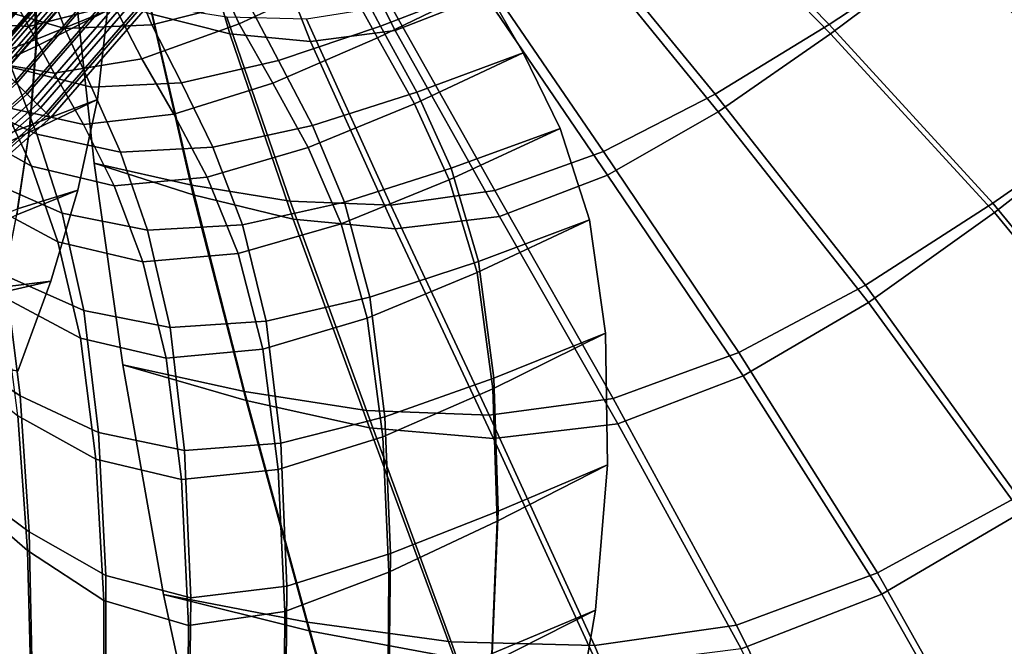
# Model space of a CAD drawing. Extents: x -3.29 to 3.54, y -2.92 to 1.93.
# Tile 141 of 167: x 0.58 to 1.25, y -0.96 to -0.53. Entities that reach past the tile are written whole.
import ezdxf

# ---------------------------------------------------------------- set-up
doc = ezdxf.new("R2010")
doc.units = 0

msp = doc.modelspace()

# ---------------------------------------------------------------- linework, layer by layer
for points in [[(1.13391, -0.53724, 4.72788), (1.21194, -0.48583, 4.7476), (1.09687, -0.38749, 4.50333), (1.02922, -0.43024, 4.4835)], [(1.13502, -0.54365, 4.72318), (1.03025, -0.43631, 4.47962), (1.09687, -0.38749, 4.50333), (1.21194, -0.48583, 4.7476)], [(0.63363, -0.41783, 1.7098), (0.62566, -0.41256, 1.71205), (0.53272, -0.52782, 1.71205), (0.53952, -0.53456, 1.7098)], [(0.83361, -0.41111, 4.18441), (0.90069, -0.51737, 4.44293), (0.83957, -0.54132, 4.4353), (0.78477, -0.43201, 4.17531)], [(0.63101, -0.41608, 1.68769), (0.6348, -0.41857, 1.68382), (0.5405, -0.53553, 1.68382), (0.53727, -0.53234, 1.68769)], [(0.64135, -0.42293, 1.70453), (0.63363, -0.41783, 1.7098), (0.53952, -0.53456, 1.7098), (0.54609, -0.54108, 1.70453)], [(0.6348, -0.41857, 1.68382), (0.63858, -0.42107, 1.67939), (0.54372, -0.53873, 1.67939), (0.5405, -0.53553, 1.68382)], [(0.63858, -0.42107, 1.65605), (0.63858, -0.42107, 1.64438), (0.54372, -0.53873, 1.64438), (0.54372, -0.53873, 1.65605)], [(0.63858, -0.42107, 1.64438), (0.63858, -0.42107, 1.63271), (0.54372, -0.53873, 1.63271), (0.54372, -0.53873, 1.64438)], [(0.63858, -0.42107, 1.65605), (0.54372, -0.53873, 1.65605), (0.54372, -0.53873, 1.66772), (0.63858, -0.42107, 1.66772)], [(0.63858, -0.42107, 1.66772), (0.54372, -0.53873, 1.66772), (0.54372, -0.53873, 1.67939), (0.63858, -0.42107, 1.67939)], [(0.64338, -0.42425, 1.63271), (0.54781, -0.54278, 1.63271), (0.54372, -0.53873, 1.63271), (0.63858, -0.42107, 1.63271)], [(0.64135, -0.42293, 1.70453), (0.54609, -0.54108, 1.70453), (0.55252, -0.54745, 1.69725), (0.64889, -0.42792, 1.69725)], [(0.64818, -0.42743, 1.63271), (0.55191, -0.54684, 1.63271), (0.54781, -0.54278, 1.63271), (0.64338, -0.42425, 1.63271)], [(0.64818, -0.42743, 1.63271), (0.65297, -0.43062, 1.63271), (0.556, -0.55089, 1.63271), (0.55191, -0.54684, 1.63271)], [(0.69614, -0.4361, 4.18594), (0.72739, -0.54364, 4.44951), (0.6745, -0.53029, 4.46599), (0.6547, -0.42615, 4.20041)], [(0.64889, -0.42792, 1.69725), (0.55252, -0.54745, 1.69725), (0.55888, -0.55374, 1.68897), (0.65635, -0.43285, 1.68897)], [(0.65297, -0.43062, 1.63271), (0.65777, -0.4338, 1.63271), (0.56009, -0.55495, 1.63271), (0.556, -0.55089, 1.63271)], [(0.6567, -0.43309, 1.6749), (0.65635, -0.43285, 1.68897), (0.55888, -0.55374, 1.68897), (0.55918, -0.55405, 1.6749)], [(0.65706, -0.43332, 1.66084), (0.6567, -0.43309, 1.6749), (0.55918, -0.55405, 1.6749), (0.55949, -0.55435, 1.66084)], [(0.65706, -0.43332, 1.66084), (0.55949, -0.55435, 1.66084), (0.55979, -0.55465, 1.64677), (0.65742, -0.43356, 1.64678)], [(0.65742, -0.43356, 1.64678), (0.55979, -0.55465, 1.64677), (0.56009, -0.55495, 1.63271), (0.65777, -0.4338, 1.63271)], [(0.73922, -0.43919, 4.1767), (0.78477, -0.43201, 4.17531), (0.83957, -0.54132, 4.4353), (0.78211, -0.5487, 4.43839)], [(1.05661, -0.58449, 4.71029), (1.13391, -0.53724, 4.72788), (1.02922, -0.43024, 4.4835), (0.96263, -0.46961, 4.46587)], [(0.69614, -0.4361, 4.18594), (0.73922, -0.43919, 4.1767), (0.78211, -0.5487, 4.43839), (0.72739, -0.54364, 4.44951)], [(1.05871, -0.59651, 4.70147), (0.96456, -0.48098, 4.4586), (1.03025, -0.43631, 4.47962), (1.13502, -0.54365, 4.72318)], [(0.59521, -0.45241, 0.71248), (0.60992, -0.46359, 0.81292), (0.54431, -0.53931, 0.81292), (0.53119, -0.52631, 0.71248)], [(0.59852, -0.45493, 1.02041), (0.53415, -0.52924, 1.02041), (0.54295, -0.53797, 1.1196), (0.60839, -0.46243, 1.1196)], [(0.71482, -0.49595, 3.54213), (0.78638, -0.45932, 3.54606), (0.8043, -0.50396, 3.65809), (0.73375, -0.53684, 3.65139)], [(0.60839, -0.46243, 1.1196), (0.54295, -0.53797, 1.1196), (0.5509, -0.54584, 1.21833), (0.6173, -0.4692, 1.21833)], [(0.62274, -0.47333, 0.91337), (0.55576, -0.55065, 0.91337), (0.54431, -0.53931, 0.81292), (0.60992, -0.46359, 0.81292)], [(0.82751, -0.54635, 3.77375), (0.8043, -0.50396, 3.65809), (0.87706, -0.46647, 3.6663), (0.90031, -0.51098, 3.7845)], [(0.82961, -0.53833, 3.77726), (0.90031, -0.51098, 3.7845), (0.87706, -0.46647, 3.6663), (0.80718, -0.49608, 3.6615)], [(0.62554, -0.47546, 1.31643), (0.6173, -0.4692, 1.21833), (0.5509, -0.54584, 1.21833), (0.55825, -0.55313, 1.31643)], [(0.63396, -0.48187, 1.01382), (0.56577, -0.56058, 1.01382), (0.55576, -0.55065, 0.91337), (0.62274, -0.47333, 0.91337)], [(0.59576, -0.55222, 2.79811), (0.59416, -0.4944, 2.75289), (0.64282, -0.46894, 2.75376), (0.64433, -0.52771, 2.79929)], [(0.59657, -0.54731, 2.80517), (0.64433, -0.52771, 2.79929), (0.64282, -0.46894, 2.75376), (0.59517, -0.48918, 2.75989)], [(1.05661, -0.58449, 4.71029), (0.96263, -0.46961, 4.46587), (0.89811, -0.50221, 4.45263), (0.98082, -0.62343, 4.69691)], [(0.63312, -0.48122, 1.41296), (0.62554, -0.47546, 1.31643), (0.55825, -0.55313, 1.31643), (0.56502, -0.55983, 1.41296)], [(0.6326, -0.48083, 1.64698), (0.56455, -0.55937, 1.64698), (0.55999, -0.55485, 1.65981), (0.62748, -0.47694, 1.65981)], [(0.63555, -0.48307, 1.66492), (0.62748, -0.47694, 1.65981), (0.55999, -0.55485, 1.65981), (0.56719, -0.56198, 1.66492)], [(0.63755, -0.48459, 1.63306), (0.56897, -0.56375, 1.63306), (0.56455, -0.55937, 1.64698), (0.6326, -0.48083, 1.64698)], [(0.72213, -0.48011, 3.54741), (0.65819, -0.49816, 3.54645), (0.67455, -0.53737, 3.65417), (0.73908, -0.52121, 3.65727)], [(0.55166, -0.48291, 3.54985), (0.56333, -0.5248, 3.65365), (0.61537, -0.54006, 3.65277), (0.60065, -0.5008, 3.54708)], [(0.63312, -0.48122, 1.41296), (0.56502, -0.55983, 1.41296), (0.5712, -0.56596, 1.50698), (0.64005, -0.48649, 1.50698)], [(0.63396, -0.48187, 1.01382), (0.64389, -0.48941, 1.11427), (0.57464, -0.56936, 1.11427), (0.56577, -0.56058, 1.01382)], [(0.64362, -0.48921, 1.67004), (0.63555, -0.48307, 1.66492), (0.56719, -0.56198, 1.66492), (0.57439, -0.56912, 1.67004)], [(0.63755, -0.48459, 1.63306), (0.64218, -0.48811, 1.61695), (0.57311, -0.56784, 1.61695), (0.56897, -0.56375, 1.63306)], [(0.64005, -0.48649, 1.50698), (0.5712, -0.56596, 1.50698), (0.57463, -0.56935, 1.58085), (0.64388, -0.48941, 1.58085)], [(0.6296, -0.48673, 3.4374), (0.64881, -0.52384, 3.54223), (0.5911, -0.53863, 3.54837), (0.57316, -0.50638, 3.45135)], [(1.05871, -0.59651, 4.70147), (0.98361, -0.63946, 4.68515), (0.90069, -0.51737, 4.44293), (0.96456, -0.48098, 4.4586)], [(1.24507, -0.65849, 4.95696), (1.33176, -0.59805, 4.97852), (1.21194, -0.48583, 4.7476), (1.13391, -0.53724, 4.72788)], [(1.24621, -0.66478, 4.95152), (1.13502, -0.54365, 4.72318), (1.21194, -0.48583, 4.7476), (1.33176, -0.59805, 4.97852)], [(0.54902, -0.5651, 2.8113), (0.59657, -0.54731, 2.80517), (0.59517, -0.48918, 2.75989), (0.54801, -0.50671, 2.76592)], [(0.64218, -0.48811, 1.61695), (0.64388, -0.48941, 1.58085), (0.57463, -0.56935, 1.58085), (0.57311, -0.56784, 1.61695)], [(0.64362, -0.48921, 1.67004), (0.57439, -0.56912, 1.67004), (0.58159, -0.57625, 1.67515), (0.65169, -0.49534, 1.67515)], [(0.64389, -0.48941, 1.11427), (0.65282, -0.4962, 1.21471), (0.5826, -0.57725, 1.21471), (0.57464, -0.56936, 1.11427)], [(0.5475, -0.57433, 2.79802), (0.54612, -0.51649, 2.7528), (0.59416, -0.4944, 2.75289), (0.59576, -0.55222, 2.79811)], [(0.65169, -0.49534, 1.67515), (0.58159, -0.57625, 1.67515), (0.58879, -0.58339, 1.68026), (0.65976, -0.50147, 1.68026)], [(0.66105, -0.50245, 1.31516), (0.58994, -0.58452, 1.31516), (0.5826, -0.57725, 1.21471), (0.65282, -0.4962, 1.21471)], [(0.65819, -0.49816, 3.54645), (0.60065, -0.5008, 3.54708), (0.61537, -0.54006, 3.65277), (0.67455, -0.53737, 3.65417)], [(0.71482, -0.49595, 3.54213), (0.73375, -0.53684, 3.65139), (0.66762, -0.56048, 3.64774), (0.64881, -0.52384, 3.54223)], [(0.76052, -0.56161, 3.77066), (0.82961, -0.53833, 3.77726), (0.80718, -0.49608, 3.6615), (0.73908, -0.52121, 3.65727)], [(0.53079, -0.51, 3.47897), (0.57316, -0.50638, 3.45135), (0.5911, -0.53863, 3.54837), (0.54447, -0.53596, 3.56256)], [(0.66563, -0.50594, 1.66432), (0.65976, -0.50147, 1.68026), (0.58879, -0.58339, 1.68026), (0.59404, -0.58858, 1.66432)], [(0.66857, -0.50817, 1.41451), (0.59666, -0.59118, 1.41451), (0.58994, -0.58452, 1.31516), (0.66105, -0.50245, 1.31516)], [(0.67134, -0.51027, 1.64728), (0.66563, -0.50594, 1.66432), (0.59404, -0.58858, 1.66432), (0.59913, -0.59362, 1.64728)], [(0.75661, -0.57699, 3.76429), (0.73375, -0.53684, 3.65139), (0.8043, -0.50396, 3.65809), (0.82751, -0.54635, 3.77375)], [(0.98082, -0.62343, 4.69691), (0.89811, -0.50221, 4.45263), (0.83674, -0.52464, 4.44597), (0.90726, -0.64991, 4.68988)], [(0.66857, -0.50817, 1.41451), (0.67541, -0.51337, 1.51167), (0.60276, -0.59723, 1.51167), (0.59666, -0.59118, 1.41451)], [(0.67134, -0.51027, 1.64728), (0.59913, -0.59362, 1.64728), (0.60392, -0.59837, 1.62805), (0.6767, -0.51435, 1.62805)], [(0.67541, -0.51337, 1.51167), (0.67898, -0.51608, 1.58879), (0.60595, -0.60038, 1.58879), (0.60276, -0.59723, 1.51167)], [(0.6767, -0.51435, 1.62805), (0.60392, -0.59837, 1.62805), (0.60595, -0.60038, 1.58879), (0.67898, -0.51608, 1.58879)], [(0.70264, -0.65268, 4.70635), (0.63544, -0.63121, 4.72515), (0.62253, -0.51279, 4.48515), (0.6745, -0.53029, 4.46599)], [(0.70152, -0.64627, 4.71105), (0.67347, -0.52422, 4.46987), (0.62253, -0.51279, 4.48515), (0.63544, -0.63121, 4.72515)], [(0.85263, -0.59103, 3.89352), (0.82751, -0.54635, 3.77375), (0.90031, -0.51098, 3.7845), (0.92645, -0.55656, 3.90667)], [(0.8542, -0.58305, 3.8972), (0.92645, -0.55656, 3.90667), (0.90031, -0.51098, 3.7845), (0.82961, -0.53833, 3.77726)], [(0.98361, -0.63946, 4.68515), (0.91033, -0.66754, 4.67695), (0.83957, -0.54132, 4.4353), (0.90069, -0.51737, 4.44293)], [(0.57903, -0.56626, 3.76096), (0.63362, -0.57965, 3.76188), (0.61537, -0.54006, 3.65277), (0.56333, -0.5248, 3.65365)], [(0.64881, -0.52384, 3.54223), (0.66762, -0.56048, 3.64774), (0.60814, -0.57028, 3.64867), (0.5911, -0.53863, 3.54837)], [(0.59576, -0.55222, 2.79811), (0.64433, -0.52771, 2.79929), (0.63755, -0.58815, 2.84362), (0.59129, -0.61017, 2.84159)], [(0.59657, -0.54731, 2.80517), (0.59197, -0.6056, 2.84856), (0.63755, -0.58815, 2.84362), (0.64433, -0.52771, 2.79929)], [(0.76836, -0.65717, 4.69906), (0.72546, -0.53227, 4.45679), (0.67347, -0.52422, 4.46987), (0.70152, -0.64627, 4.71105)], [(0.76052, -0.56161, 3.77066), (0.73908, -0.52121, 3.65727), (0.67455, -0.53737, 3.65417), (0.69465, -0.57674, 3.76532)], [(0.83669, -0.65977, 4.6913), (0.90726, -0.64991, 4.68988), (0.83674, -0.52464, 4.44597), (0.77953, -0.53353, 4.44809)], [(0.77045, -0.66919, 4.69024), (0.70264, -0.65268, 4.70635), (0.6745, -0.53029, 4.46599), (0.72739, -0.54364, 4.44951)], [(0.76836, -0.65717, 4.69906), (0.83669, -0.65977, 4.6913), (0.77953, -0.53353, 4.44809), (0.72546, -0.53227, 4.45679)], [(0.54472, -0.58777, 3.87258), (0.59657, -0.6116, 3.87309), (0.57903, -0.56626, 3.76096), (0.52928, -0.54065, 3.76193)], [(0.54447, -0.53596, 3.56256), (0.5911, -0.53863, 3.54837), (0.60814, -0.57028, 3.64867), (0.5575, -0.56161, 3.65569)], [(0.69465, -0.57674, 3.76532), (0.67455, -0.53737, 3.65417), (0.61537, -0.54006, 3.65277), (0.63362, -0.57965, 3.76188)], [(0.75661, -0.57699, 3.76429), (0.68951, -0.59815, 3.75739), (0.66762, -0.56048, 3.64774), (0.73375, -0.53684, 3.65139)], [(0.78351, -0.60567, 3.88842), (0.8542, -0.58305, 3.8972), (0.82961, -0.53833, 3.77726), (0.76052, -0.56161, 3.77066)], [(1.15863, -0.71404, 4.9375), (1.24507, -0.65849, 4.95696), (1.13391, -0.53724, 4.72788), (1.05661, -0.58449, 4.71029)], [(0.54902, -0.5651, 2.8113), (0.54568, -0.62394, 2.85498), (0.59197, -0.6056, 2.84856), (0.59657, -0.54731, 2.80517)], [(0.77045, -0.66919, 4.69024), (0.72739, -0.54364, 4.44951), (0.78211, -0.5487, 4.43839), (0.83948, -0.6758, 4.67954)], [(0.78059, -0.62072, 3.88157), (0.75661, -0.57699, 3.76429), (0.82751, -0.54635, 3.77375), (0.85263, -0.59103, 3.89352)], [(0.83948, -0.6758, 4.67954), (0.78211, -0.5487, 4.43839), (0.83957, -0.54132, 4.4353), (0.91033, -0.66754, 4.67695)], [(1.16078, -0.72584, 4.9273), (1.05871, -0.59651, 4.70147), (1.13502, -0.54365, 4.72318), (1.24621, -0.66478, 4.95152)], [(0.5475, -0.57433, 2.79802), (0.59576, -0.55222, 2.79811), (0.59129, -0.61017, 2.84159), (0.54441, -0.63257, 2.84178)], [(0.68951, -0.59815, 3.75739), (0.62812, -0.60512, 3.75434), (0.60814, -0.57028, 3.64867), (0.66762, -0.56048, 3.64774)], [(0.85263, -0.59103, 3.89352), (0.92645, -0.55656, 3.90667), (0.95148, -0.60789, 4.03293), (0.8763, -0.64256, 4.01786)], [(0.8542, -0.58305, 3.8972), (0.8775, -0.63475, 4.02178), (0.95148, -0.60789, 4.03293), (0.92645, -0.55656, 3.90667)], [(0.54196, -0.60488, 3.867), (0.52603, -0.56424, 3.76064), (0.57433, -0.59315, 3.75641), (0.5928, -0.63327, 3.86495)], [(0.57433, -0.59315, 3.75641), (0.5575, -0.56161, 3.65569), (0.60814, -0.57028, 3.64867), (0.62812, -0.60512, 3.75434)], [(0.59657, -0.6116, 3.87309), (0.65313, -0.62382, 3.87567), (0.63362, -0.57965, 3.76188), (0.57903, -0.56626, 3.76096)], [(0.78351, -0.60567, 3.88842), (0.76052, -0.56161, 3.77066), (0.69465, -0.57674, 3.76532), (0.71597, -0.62055, 3.88101)], [(0.50133, -0.64709, 1.67515), (0.50754, -0.6551, 1.68026), (0.58879, -0.58339, 1.68026), (0.58159, -0.57625, 1.67515)], [(0.50853, -0.65638, 1.31516), (0.5022, -0.64821, 1.21471), (0.5826, -0.57725, 1.21471), (0.58994, -0.58452, 1.31516)], [(0.71597, -0.62055, 3.88101), (0.69465, -0.57674, 3.76532), (0.63362, -0.57965, 3.76188), (0.65313, -0.62382, 3.87567)], [(0.78059, -0.62072, 3.88157), (0.71208, -0.64085, 3.87203), (0.68951, -0.59815, 3.75739), (0.75661, -0.57699, 3.76429)], [(0.51206, -0.66094, 1.66432), (0.59404, -0.58858, 1.66432), (0.58879, -0.58339, 1.68026), (0.50754, -0.6551, 1.68026)], [(0.51432, -0.66386, 1.41451), (0.50853, -0.65638, 1.31516), (0.58994, -0.58452, 1.31516), (0.59666, -0.59118, 1.41451)], [(0.54472, -0.58777, 3.87258), (0.56069, -0.64191, 3.98945), (0.61375, -0.66513, 3.99138), (0.59657, -0.6116, 3.87309)], [(0.78351, -0.60567, 3.88842), (0.80513, -0.65774, 4.01135), (0.8775, -0.63475, 4.02178), (0.8542, -0.58305, 3.8972)], [(1.15863, -0.71404, 4.9375), (1.05661, -0.58449, 4.71029), (0.98082, -0.62343, 4.69691), (1.07271, -0.75979, 4.92222)], [(0.51645, -0.6666, 1.64728), (0.59913, -0.59362, 1.64728), (0.59404, -0.58858, 1.66432), (0.51206, -0.66094, 1.66432)], [(0.51432, -0.66386, 1.41451), (0.59666, -0.59118, 1.41451), (0.60276, -0.59723, 1.51167), (0.51958, -0.67064, 1.51167)], [(0.51645, -0.6666, 1.64728), (0.52057, -0.67193, 1.62805), (0.60392, -0.59837, 1.62805), (0.59913, -0.59362, 1.64728)], [(0.5928, -0.63327, 3.86495), (0.57433, -0.59315, 3.75641), (0.62812, -0.60512, 3.75434), (0.6489, -0.64663, 3.86609)], [(0.59129, -0.61017, 2.84159), (0.63755, -0.58815, 2.84362), (0.62421, -0.64956, 2.88549), (0.58286, -0.6664, 2.88164)], [(0.59197, -0.6056, 2.84856), (0.58344, -0.66225, 2.88824), (0.62421, -0.64956, 2.88549), (0.63755, -0.58815, 2.84362)], [(0.78059, -0.62072, 3.88157), (0.85263, -0.59103, 3.89352), (0.8763, -0.64256, 4.01786), (0.80287, -0.6724, 4.00398)], [(0.51958, -0.67064, 1.51167), (0.60276, -0.59723, 1.51167), (0.60595, -0.60038, 1.58879), (0.52232, -0.67419, 1.58879)], [(0.52057, -0.67193, 1.62805), (0.52232, -0.67419, 1.58879), (0.60595, -0.60038, 1.58879), (0.60392, -0.59837, 1.62805)], [(0.71208, -0.64085, 3.87203), (0.6489, -0.64663, 3.86609), (0.62812, -0.60512, 3.75434), (0.68951, -0.59815, 3.75739)], [(1.16078, -0.72584, 4.9273), (1.07557, -0.77552, 4.90862), (0.98361, -0.63946, 4.68515), (1.05871, -0.59651, 4.70147)], [(1.24507, -0.65849, 4.95696), (1.3567, -0.79471, 5.16805), (1.45119, -0.72669, 5.19347), (1.33176, -0.59805, 4.97852)], [(1.24621, -0.66478, 4.95152), (1.33176, -0.59805, 4.97852), (1.45119, -0.72669, 5.19347), (1.35785, -0.80058, 5.16196)], [(0.54568, -0.62394, 2.85498), (0.54133, -0.67917, 2.89399), (0.58344, -0.66225, 2.88824), (0.59197, -0.6056, 2.84856)], [(0.54196, -0.60488, 3.867), (0.5928, -0.63327, 3.86495), (0.61074, -0.68466, 3.98156), (0.55843, -0.65657, 3.98208)], [(0.78351, -0.60567, 3.88842), (0.71597, -0.62055, 3.88101), (0.73597, -0.67304, 4.00233), (0.80513, -0.65774, 4.01135)], [(0.54441, -0.63257, 2.84178), (0.59129, -0.61017, 2.84159), (0.58286, -0.6664, 2.88164), (0.54024, -0.68702, 2.88144)], [(0.59657, -0.6116, 3.87309), (0.61375, -0.66513, 3.99138), (0.67165, -0.67679, 3.99544), (0.65313, -0.62382, 3.87567)], [(0.8763, -0.64256, 4.01786), (0.95148, -0.60789, 4.03293), (0.97141, -0.66968, 4.16336), (0.89513, -0.70548, 4.14722)], [(0.8775, -0.63475, 4.02178), (0.89608, -0.69794, 4.15149), (0.97141, -0.66968, 4.16336), (0.95148, -0.60789, 4.03293)], [(0.71597, -0.62055, 3.88101), (0.65313, -0.62382, 3.87567), (0.67165, -0.67679, 3.99544), (0.73597, -0.67304, 4.00233)], [(0.78059, -0.62072, 3.88157), (0.80287, -0.6724, 4.00398), (0.73296, -0.69258, 3.99251), (0.71208, -0.64085, 3.87203)], [(1.07271, -0.75979, 4.92222), (0.98082, -0.62343, 4.69691), (0.90726, -0.64991, 4.68988), (0.98757, -0.79085, 4.91322)], [(0.5928, -0.63327, 3.86495), (0.6489, -0.64663, 3.86609), (0.66833, -0.69828, 3.98464), (0.61074, -0.68466, 3.98156)], [(0.73844, -0.79237, 4.92263), (0.65474, -0.76817, 4.94), (0.63544, -0.63121, 4.72515), (0.70264, -0.65268, 4.70635)], [(0.7373, -0.78608, 4.92808), (0.70152, -0.64627, 4.71105), (0.63544, -0.63121, 4.72515), (0.65474, -0.76817, 4.94)], [(0.71208, -0.64085, 3.87203), (0.73296, -0.69258, 3.99251), (0.66833, -0.69828, 3.98464), (0.6489, -0.64663, 3.86609)], [(0.80513, -0.65774, 4.01135), (0.82243, -0.7222, 4.14028), (0.89608, -0.69794, 4.15149), (0.8775, -0.63475, 4.02178)], [(1.07557, -0.77552, 4.90862), (0.99071, -0.80816, 4.89826), (0.91033, -0.66754, 4.67695), (0.98361, -0.63946, 4.68515)], [(0.56069, -0.64191, 3.98945), (0.5749, -0.70755, 4.11382), (0.62838, -0.73116, 4.11715), (0.61375, -0.66513, 3.99138)], [(0.82012, -0.7991, 4.91824), (0.76836, -0.65717, 4.69906), (0.70152, -0.64627, 4.71105), (0.7373, -0.78608, 4.92808)], [(0.80287, -0.6724, 4.00398), (0.8763, -0.64256, 4.01786), (0.89513, -0.70548, 4.14722), (0.82065, -0.73634, 4.13227)], [(0.57257, -0.71906, 2.91653), (0.58286, -0.6664, 2.88164), (0.62421, -0.64956, 2.88549), (0.60602, -0.71123, 2.92363)], [(0.57305, -0.71547, 2.92242), (0.60602, -0.71123, 2.92363), (0.62421, -0.64956, 2.88549), (0.58344, -0.66225, 2.88824)], [(0.82226, -0.8109, 4.90804), (0.73844, -0.79237, 4.92263), (0.70264, -0.65268, 4.70635), (0.77045, -0.66919, 4.69024)], [(0.90345, -0.80232, 4.91259), (0.98757, -0.79085, 4.91322), (0.90726, -0.64991, 4.68988), (0.83669, -0.65977, 4.6913)], [(0.55843, -0.65657, 3.98208), (0.61074, -0.68466, 3.98156), (0.62599, -0.75001, 4.10647), (0.57311, -0.72169, 4.10581)], [(0.80513, -0.65774, 4.01135), (0.73597, -0.67304, 4.00233), (0.75215, -0.73849, 4.13038), (0.82243, -0.7222, 4.14028)], [(0.82012, -0.7991, 4.91824), (0.90345, -0.80232, 4.91259), (0.83669, -0.65977, 4.6913), (0.76836, -0.65717, 4.69906)], [(1.15863, -0.71404, 4.9375), (1.26201, -0.8573, 5.14484), (1.3567, -0.79471, 5.16805), (1.24507, -0.65849, 4.95696)], [(0.61375, -0.66513, 3.99138), (0.62838, -0.73116, 4.11715), (0.6869, -0.7428, 4.12245), (0.67165, -0.67679, 3.99544)], [(0.90632, -0.81805, 4.89899), (0.83948, -0.6758, 4.67954), (0.91033, -0.66754, 4.67695), (0.99071, -0.80816, 4.89826)], [(1.16078, -0.72584, 4.9273), (1.24621, -0.66478, 4.95152), (1.35785, -0.80058, 5.16196), (1.26418, -0.8683, 5.13343)], [(0.73597, -0.67304, 4.00233), (0.67165, -0.67679, 3.99544), (0.6869, -0.7428, 4.12245), (0.75215, -0.73849, 4.13038)], [(0.80287, -0.6724, 4.00398), (0.82065, -0.73634, 4.13227), (0.74976, -0.75734, 4.1197), (0.73296, -0.69258, 3.99251)], [(0.82226, -0.8109, 4.90804), (0.77045, -0.66919, 4.69024), (0.83948, -0.6758, 4.67954), (0.90632, -0.81805, 4.89899)], [(0.90576, -0.78433, 4.28208), (0.89513, -0.70548, 4.14722), (0.97141, -0.66968, 4.16336), (0.98224, -0.74661, 4.29807)], [(0.9065, -0.77714, 4.2868), (0.98224, -0.74661, 4.29807), (0.97141, -0.66968, 4.16336), (0.89608, -0.69794, 4.15149)], [(0.58507, -0.78915, 4.24695), (0.5749, -0.70755, 4.11382), (0.52478, -0.67596, 4.1118), (0.53537, -0.75576, 4.24319)], [(0.61074, -0.68466, 3.98156), (0.66833, -0.69828, 3.98464), (0.68428, -0.76354, 4.1107), (0.62599, -0.75001, 4.10647)], [(0.73296, -0.69258, 3.99251), (0.74976, -0.75734, 4.1197), (0.68428, -0.76354, 4.1107), (0.66833, -0.69828, 3.98464)], [(0.83249, -0.8034, 4.27602), (0.9065, -0.77714, 4.2868), (0.89608, -0.69794, 4.15149), (0.82243, -0.7222, 4.14028)], [(0.58507, -0.78915, 4.24695), (0.63825, -0.81402, 4.25172), (0.62838, -0.73116, 4.11715), (0.5749, -0.70755, 4.11382)], [(0.8311, -0.81689, 4.26718), (0.82065, -0.73634, 4.13227), (0.89513, -0.70548, 4.14722), (0.90576, -0.78433, 4.28208)], [(0.55785, -0.76873, 2.9459), (0.57257, -0.71906, 2.91653), (0.60602, -0.71123, 2.92363), (0.58358, -0.77227, 2.95782)], [(0.55827, -0.7655, 2.95128), (0.58358, -0.77227, 2.95782), (0.60602, -0.71123, 2.92363), (0.57305, -0.71547, 2.92242)], [(1.15863, -0.71404, 4.9375), (1.07271, -0.75979, 4.92222), (1.16692, -0.90905, 5.12608), (1.26201, -0.8573, 5.14484)], [(0.58368, -0.80264, 4.2381), (0.57311, -0.72169, 4.10581), (0.62599, -0.75001, 4.10647), (0.63639, -0.83201, 4.23992)], [(0.83249, -0.8034, 4.27602), (0.82243, -0.7222, 4.14028), (0.75215, -0.73849, 4.13038), (0.76196, -0.82115, 4.26625)], [(1.16078, -0.72584, 4.9273), (1.26418, -0.8683, 5.13343), (1.1698, -0.92372, 5.11087), (1.07557, -0.77552, 4.90862)], [(0.63825, -0.81402, 4.25172), (0.69663, -0.8261, 4.25798), (0.6869, -0.7428, 4.12245), (0.62838, -0.73116, 4.11715)], [(0.76196, -0.82115, 4.26625), (0.75215, -0.73849, 4.13038), (0.6869, -0.7428, 4.12245), (0.69663, -0.8261, 4.25798)], [(0.8311, -0.81689, 4.26718), (0.7601, -0.83913, 4.25445), (0.74976, -0.75734, 4.1197), (0.82065, -0.73634, 4.13227)], [(0.90883, -0.8742, 4.41645), (0.90576, -0.78433, 4.28208), (0.98224, -0.74661, 4.29807), (0.98369, -0.83582, 4.43224)], [(0.9094, -0.86743, 4.4216), (0.98369, -0.83582, 4.43224), (0.98224, -0.74661, 4.29807), (0.9065, -0.77714, 4.2868)], [(0.63639, -0.83201, 4.23992), (0.62599, -0.75001, 4.10647), (0.68428, -0.76354, 4.1107), (0.69459, -0.84589, 4.245)], [(0.59124, -0.88131, 4.38183), (0.58507, -0.78915, 4.24695), (0.53537, -0.75576, 4.24319), (0.54284, -0.84559, 4.37605)], [(0.7601, -0.83913, 4.25445), (0.69459, -0.84589, 4.245), (0.68428, -0.76354, 4.1107), (0.74976, -0.75734, 4.1197)], [(1.07271, -0.75979, 4.92222), (0.98757, -0.79085, 4.91322), (1.07122, -0.94454, 5.11397), (1.16692, -0.90905, 5.12608)], [(0.59017, -0.89402, 4.37214), (0.54227, -0.85236, 4.37091), (0.53463, -0.76295, 4.23847), (0.58368, -0.80264, 4.2381)], [(0.73844, -0.79237, 4.92263), (0.78124, -0.94843, 5.116), (0.68236, -0.92383, 5.13219), (0.65474, -0.76817, 4.94)], [(0.7373, -0.78608, 4.92808), (0.65474, -0.76817, 4.94), (0.68236, -0.92383, 5.13219), (0.78008, -0.94256, 5.12209)], [(0.83643, -0.89595, 4.41232), (0.9094, -0.86743, 4.4216), (0.9065, -0.77714, 4.2868), (0.83249, -0.8034, 4.27602)], [(1.07557, -0.77552, 4.90862), (1.1698, -0.92372, 5.11087), (1.07439, -0.96067, 5.09724), (0.99071, -0.80816, 4.89826)], [(0.82012, -0.7991, 4.91824), (0.7373, -0.78608, 4.92808), (0.78008, -0.94256, 5.12209), (0.8776, -0.95587, 5.1142)], [(0.83536, -0.90866, 4.40264), (0.8311, -0.81689, 4.26718), (0.90576, -0.78433, 4.28208), (0.90883, -0.8742, 4.41645)], [(0.59124, -0.88131, 4.38183), (0.64325, -0.91094, 4.39051), (0.63825, -0.81402, 4.25172), (0.58507, -0.78915, 4.24695)], [(0.82226, -0.8109, 4.90804), (0.87976, -0.96687, 5.10279), (0.78124, -0.94843, 5.116), (0.73844, -0.79237, 4.92263)], [(0.90345, -0.80232, 4.91259), (0.97472, -0.95834, 5.11076), (1.07122, -0.94454, 5.11397), (0.98757, -0.79085, 4.91322)], [(0.82012, -0.7991, 4.91824), (0.8776, -0.95587, 5.1142), (0.97472, -0.95834, 5.11076), (0.90345, -0.80232, 4.91259)], [(0.59017, -0.89402, 4.37214), (0.58368, -0.80264, 4.2381), (0.63639, -0.83201, 4.23992), (0.64183, -0.92796, 4.37748)], [(0.83643, -0.89595, 4.41232), (0.83249, -0.8034, 4.27602), (0.76196, -0.82115, 4.26625), (0.76609, -0.91829, 4.4058)], [(0.90632, -0.81805, 4.89899), (0.99071, -0.80816, 4.89826), (1.07439, -0.96067, 5.09724), (0.9776, -0.973, 5.09554)], [(0.64325, -0.91094, 4.39051), (0.70087, -0.92607, 4.3994), (0.69663, -0.8261, 4.25798), (0.63825, -0.81402, 4.25172)], [(0.82226, -0.8109, 4.90804), (0.90632, -0.81805, 4.89899), (0.9776, -0.973, 5.09554), (0.87976, -0.96687, 5.10279)], [(0.76609, -0.91829, 4.4058), (0.76196, -0.82115, 4.26625), (0.69663, -0.8261, 4.25798), (0.70087, -0.92607, 4.3994)], [(0.83536, -0.90866, 4.40264), (0.76467, -0.9353, 4.39277), (0.7601, -0.83913, 4.25445), (0.8311, -0.81689, 4.26718)], [(0.64183, -0.92796, 4.37748), (0.63639, -0.83201, 4.23992), (0.69459, -0.84589, 4.245), (0.69931, -0.94483, 4.385)], [(0.76467, -0.9353, 4.39277), (0.69931, -0.94483, 4.385), (0.69459, -0.84589, 4.245), (0.7601, -0.83913, 4.25445)], [(0.90883, -0.8742, 4.41645), (0.98369, -0.83582, 4.43224), (0.97549, -0.93445, 4.56103), (0.905, -0.97014, 4.54437)], [(0.9094, -0.86743, 4.4216), (0.90543, -0.96391, 4.54977), (0.97549, -0.93445, 4.56103), (0.98369, -0.83582, 4.43224)], [(0.59124, -0.88131, 4.38183), (0.54284, -0.84559, 4.37605), (0.54741, -0.94066, 4.50331), (0.5934, -0.97863, 4.51141)], [(0.59017, -0.89402, 4.37214), (0.5926, -0.99042, 4.5011), (0.54698, -0.94689, 4.4979), (0.54227, -0.85236, 4.37091)], [(1.26201, -0.8573, 5.14484), (1.16692, -0.90905, 5.12608), (1.25658, -1.06896, 5.306), (1.36011, -1.0133, 5.32963)], [(0.83643, -0.89595, 4.41232), (0.83535, -0.99446, 4.54291), (0.90543, -0.96391, 4.54977), (0.9094, -0.86743, 4.4216)], [(1.26418, -0.8683, 5.13343), (1.36231, -1.02323, 5.3172), (1.25951, -1.0822, 5.28943), (1.1698, -0.92372, 5.11087)], [(0.83536, -0.90866, 4.40264), (0.90883, -0.8742, 4.41645), (0.905, -0.97014, 4.54437), (0.83455, -1.00625, 4.53261)], [(0.59124, -0.88131, 4.38183), (0.5934, -0.97863, 4.51141), (0.64326, -1.01918, 4.52895), (0.64325, -0.91094, 4.39051)], [(0.59017, -0.89402, 4.37214), (0.64183, -0.92796, 4.37748), (0.6422, -1.03518, 4.51474), (0.5926, -0.99042, 4.5011)], [(0.83643, -0.89595, 4.41232), (0.76609, -0.91829, 4.4058), (0.76522, -1.02719, 4.54486), (0.83535, -0.99446, 4.54291)], [(0.64325, -0.91094, 4.39051), (0.64326, -1.01918, 4.52895), (0.69965, -1.0421, 4.54406), (0.70087, -0.92607, 4.3994)], [(0.83536, -0.90866, 4.40264), (0.83455, -1.00625, 4.53261), (0.76415, -1.04319, 4.53065), (0.76467, -0.9353, 4.39277)], [(1.16692, -0.90905, 5.12608), (1.07122, -0.94454, 5.11397), (1.1518, -1.10802, 5.29013), (1.25658, -1.06896, 5.306)], [(0.76609, -0.91829, 4.4058), (0.70087, -0.92607, 4.3994), (0.69965, -1.0421, 4.54406), (0.76522, -1.02719, 4.54486)], [(0.64183, -0.92796, 4.37748), (0.69931, -0.94483, 4.385), (0.69848, -1.05987, 4.52815), (0.6422, -1.03518, 4.51474)], [(0.78124, -0.94843, 5.116), (0.83036, -1.1199, 5.2876), (0.72026, -1.09836, 5.30421), (0.68236, -0.92383, 5.13219)], [(0.78008, -0.94256, 5.12209), (0.68236, -0.92383, 5.13219), (0.72026, -1.09836, 5.30421), (0.82918, -1.1146, 5.29423)], [(1.1698, -0.92372, 5.11087), (1.25951, -1.0822, 5.28943), (1.15503, -1.12259, 5.2719), (1.07439, -0.96067, 5.09724)], [(0.905, -0.97014, 4.54437), (0.97549, -0.93445, 4.56103), (0.95735, -1.03962, 4.67963), (0.89493, -1.06722, 4.65983)], [(0.90543, -0.96391, 4.54977), (0.89525, -1.06164, 4.66522), (0.95735, -1.03962, 4.67963), (0.97549, -0.93445, 4.56103)], [(0.5934, -0.97863, 4.51141), (0.54741, -0.94066, 4.50331), (0.54931, -1.03616, 4.61791), (0.59074, -1.07212, 4.62566)], [(0.76467, -0.9353, 4.39277), (0.76415, -1.04319, 4.53065), (0.69848, -1.05987, 4.52815), (0.69931, -0.94483, 4.385)], [(0.5926, -0.99042, 4.5011), (0.59014, -1.08271, 4.61534), (0.54899, -1.04174, 4.61253), (0.54698, -0.94689, 4.4979)], [(0.8776, -0.95587, 5.1142), (0.78008, -0.94256, 5.12209), (0.82918, -1.1146, 5.29423), (0.93769, -1.12531, 5.28683)], [(0.87976, -0.96687, 5.10279), (0.93989, -1.13524, 5.2744), (0.83036, -1.1199, 5.2876), (0.78124, -0.94843, 5.116)], [(0.97472, -0.95834, 5.11076), (1.04537, -1.12496, 5.2846), (1.1518, -1.10802, 5.29013), (1.07122, -0.94454, 5.11397)], [(0.8776, -0.95587, 5.1142), (0.93769, -1.12531, 5.28683), (1.04537, -1.12496, 5.2846), (0.97472, -0.95834, 5.11076)]]:
    msp.add_3dface(points)

doc.saveas('drawing.dxf')
